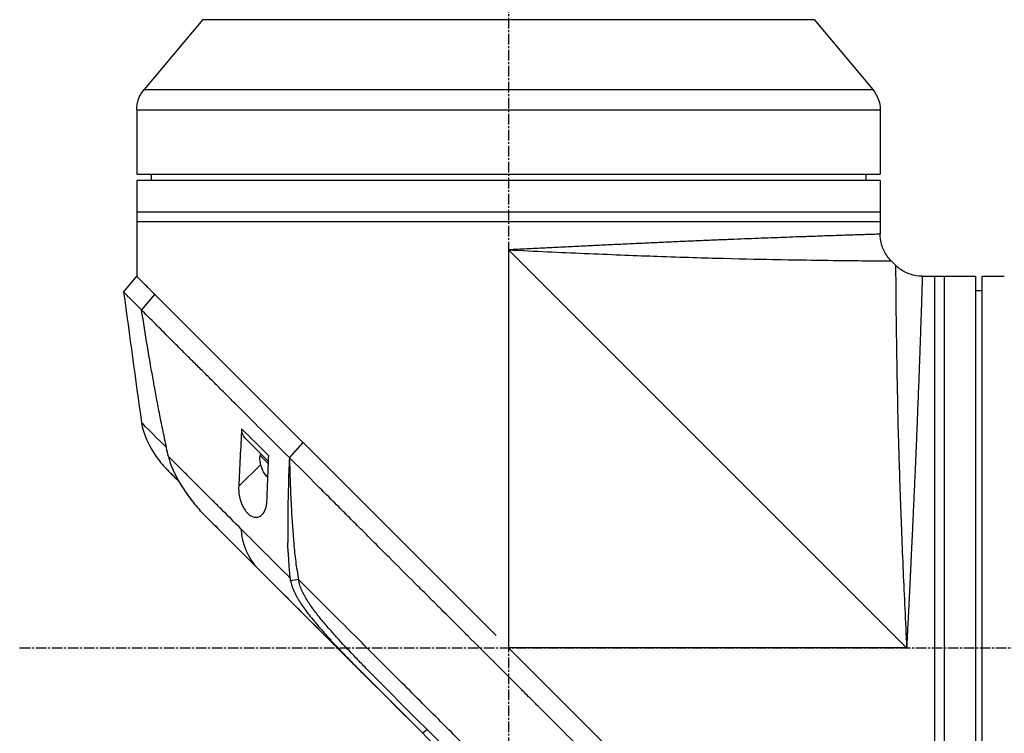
# Model space of a CAD drawing. Header units: millimetres. Extents: x 0 to 4378, y 0 to 2376.
# Tile 28 of 227: x 169 to 325, y 1256 to 1369. Entities that reach past the tile are written whole.
import ezdxf

# ---------------------------------------------------------------- set-up
doc = ezdxf.new("R2010")
doc.units = ezdxf.units.MM
doc.header["$LTSCALE"] = 0.2
doc.linetypes.add('CENTER2', pattern=[1.125, 0.75, -0.125, 0.125, -0.125])
doc.layers.add('02_Center Line', color=1, linetype='CENTER2')

# ---------------------------------------------------------------- blocks, each defined once
blk = doc.blocks.new('A$Ca3a613b0')
for p, q in [((-87.61, 709.46), (-96.93, 698.35)), ((9.41, 709.46), (-87.61, 709.46)), ((9.41, 709.46), (18.73, 698.35)), ((18.73, 698.35), (-96.93, 698.35)), ((19.9, 695.14), (-98.1, 695.14)), ((-98.1, 695.14), (-98.1, 684.9)), ((19.9, 695.14), (19.9, 684.9)), ((19.9, 684.9), (-98.1, 684.9)), ((-95.8, 684.9), (-95.81, 683.9)), ((17.6, 684.9), (17.61, 683.9)), ((-98.1, 683.9), (-98.1, 675.39)), ((-98.1, 683.9), (19.9, 683.9)), ((19.9, 683.9), (19.9, 668.7)), ((-98.1, 678.9), (19.9, 678.9)), ((19.9, 677.4), (-98.1, 677.4)), ((-94.1, 675.26), (-94.1, 675.26)), ((-102.3, 609.7), (-39.1, 672.9)), ((-42.18, 672.75), (-42.18, 672.75)), ((-40.6, 672.83), (-40.6, 672.83)), ((-39.1, 672.9), (-39.1, 609.7)), ((-99.86, 671.14), (-100.54, 670.46)), ((-114.3, 668.7), (-117.3, 668.7)), ((-114.3, 550.7), (-114.3, 668.7)), ((-113.3, 550.7), (-113.3, 668.7)), ((-104.79, 668.7), (-113.3, 668.7)), ((-108.3, 550.7), (-108.3, 668.7)), ((-106.8, 550.7), (-106.8, 668.7)), ((19.91, 668.71), (21.98, 666.22)), ((-114.3, 666.4), (-113.3, 666.41)), ((-6.48, 642.32), (17.03, 665.83)), ((17.04, 665.84), (17.03, 665.83)), ((19.12, 663.33), (17.03, 665.83)), ((17.04, 665.84), (19.11, 663.35)), ((19.11, 663.33), (19.11, 663.33)), ((15.9, 660.09), (15.9, 660.09)), ((12.36, 656.56), (12.36, 656.56)), ((10.26, 654.47), (10.26, 654.47)), ((19.14, 645.46), (19.14, 645.46)), ((-0.34, 643.89), (-0.34, 643.89)), ((-37.14, 611.66), (-6.5, 642.3)), ((-6.48, 642.32), (-6.5, 642.3)), ((-4.35, 639.89), (-6.5, 642.3)), ((-6.48, 642.32), (-4.33, 639.9)), ((-1.02, 639.29), (2.74, 643.06)), ((-0.65, 643.57), (-0.65, 643.57)), ((-4.35, 639.89), (-4.33, 639.9)), ((-1.06, 640.19), (-1.06, 640.19)), ((-1.01, 638.89), (0.32, 640.21)), ((0.11, 640.42), (0.32, 640.21)), ((0.22, 638.83), (3.71, 635.34)), ((15.06, 637.98), (15.06, 637.98)), ((-0.93, 637.04), (-0.78, 636.89)), ((-0.93, 637.03), (-0.78, 636.89)), ((-0.88, 637.1), (-0.73, 636.94)), ((-0.72, 636.95), (-0.72, 636.95)), ((-8.81, 635.43), (-8.81, 635.43)), ((8.64, 630.26), (5.63, 627.25)), ((6.12, 627.74), (6.12, 627.74)), ((-5.8, 620.52), (-4.51, 620.32)), ((-1.56, 620.07), (-25.52, 596.11)), ((-9.29, 614.33), (-9.29, 614.33)), ((-10.82, 612.52), (-10.82, 612.52)), ((-102.3, 609.7), (-39.1, 609.7)), ((-61.77, 587.03), (-39.1, 609.7)), ((-12.33, 609.3), (-11.86, 609.77)), ((-15.93, 607.03), (-15.93, 607.03)), ((-26.18, 596.74), (-25.52, 596.11)), ((-25.52, 596.11), (-25.52, 596.11))]:
    blk.add_line(p, q)
for centre, radius, start, end in [((-93.1, 695.14), 5, 140, 180), ((14.9, 695.14), 5, 0, 40), ((-4.18, 639.84), 4.52, 333.8232, 4.7607)]:
    blk.add_arc(centre, radius, start, end)
for centre, major_axis, ratio, start_param, end_param in [((0.61, 645.18), (2.13, -2.12), 0.723632, 6.280692, 6.957578), ((-4.16, 639.86), (3.19, -3.19), 0.994363, 0.080554, 0.3277), ((-4.15, 639.87), (3.19, -3.19), 0.993432, 0.080554, 0.3277), ((-3.16, 640.86), (3.03, -3.03), 0.106033, 6.281755, 6.367971), ((-3.16, 640.86), (3.03, -3.03), 0.114426, 6.275306, 6.284616), ((-3.16, 640.86), (3.03, -3.03), 0.114426, 0.039026, 0.084786), ((-4.07, 639.95), (3.03, -3.03), 0.993432, 0.036966, 0.084786), ((-4.07, 639.95), (3.03, -3.03), 0.994363, 0.039897, 0.084786), ((-3.93, 640.09), (3.19, -3.19), 0.114426, 6.039796, 6.202632), ((-3.93, 640.09), (3.19, -3.19), 0.106033, 0.080554, 0.3277), ((-3.93, 640.09), (3.19, -3.19), 0.114426, 0.080554, 0.3277), ((-4.21, 639.81), (3.19, -3.19), 0.994363, 0.080554, 0.097783), ((-3.93, 640.09), (3.19, -3.19), 0.106033, 6.201947, 6.202632), ((-4.21, 639.81), (3.19, -3.19), 0.993432, 0.080554, 0.081238), ((-80.82, 540.8), (97.82, 97.82), 0.000026, 0.415264, 0.47744), ((-36.42, 588.81), (62.35, 62.35), 0.000017, 5.251204, 5.402959), ((-35.09, 611.38), (-2.1, 2.14), 0.047046, 2.123062, 2.123097), ((-35.33, 586.29), (62.93, 62.93), 0.000051, 1.192389, 1.260494)]:
    blk.add_ellipse(centre, major_axis=major_axis, ratio=ratio, start_param=start_param, end_param=end_param)
for points, knots in [([(-99.86, 671.14), (-99.4, 671.6), (-99.01, 672.14), (-98.44, 673.29), (-98.25, 673.92), (-98.12, 674.83), (-98.1, 675.11), (-98.1, 675.39)], [0, 0, 0, 0, 0.1945418, 0.1945418, 0.385603, 0.385603, 0.4694914, 0.4694914, 0.4694914, 0.4694914]), ([(-98.1, 675.39), (-98.1, 675.39), (-98.09, 675.39), (-98.08, 675.38), (-98.07, 675.38), (-98.05, 675.38), (-98.03, 675.38), (-97.98, 675.38), (-97.91, 675.38), (-97.81, 675.38), (-97.72, 675.37), (-97.6, 675.37), (-97.46, 675.37), (-97.32, 675.36), (-97.16, 675.36), (-96.97, 675.35), (-96.78, 675.34), (-96.57, 675.34), (-96.34, 675.33), (-96.1, 675.32), (-95.85, 675.32), (-95.57, 675.31), (-95.43, 675.3), (-95.28, 675.3), (-95.13, 675.29), (-94.97, 675.29), (-94.82, 675.28), (-94.65, 675.28), (-94.32, 675.27), (-93.98, 675.26), (-93.61, 675.24), (-93.23, 675.23), (-92.84, 675.22), (-92.43, 675.21), (-92.02, 675.19), (-91.59, 675.18), (-91.14, 675.16), (-90.68, 675.15), (-90.21, 675.13), (-89.72, 675.11), (-89.22, 675.1), (-88.71, 675.08), (-88.17, 675.06), (-87.64, 675.04), (-87.08, 675.02), (-86.51, 675), (-86.22, 674.99), (-85.92, 674.98), (-85.62, 674.97), (-85.33, 674.96), (-85.02, 674.95), (-84.71, 674.94), (-84.1, 674.92), (-83.46, 674.89), (-82.82, 674.87), (-82.17, 674.84), (-81.5, 674.82), (-80.82, 674.79), (-79.46, 674.74), (-78.04, 674.69), (-76.55, 674.63), (-75.81, 674.6), (-75.06, 674.57), (-74.29, 674.54), (-73.51, 674.51), (-72.72, 674.47), (-71.91, 674.44), (-71.51, 674.42), (-71.11, 674.4), (-70.7, 674.39), (-70.28, 674.37), (-69.87, 674.35), (-69.45, 674.33), (-68.62, 674.3), (-67.78, 674.26), (-66.93, 674.23), (-66.07, 674.19), (-65.21, 674.15), (-64.35, 674.11), (-63.48, 674.07), (-62.6, 674.03), (-61.71, 673.99), (-60.83, 673.95), (-59.93, 673.91), (-59.03, 673.87), (-58.12, 673.83), (-57.21, 673.78), (-56.29, 673.74), (-55.37, 673.7), (-54.44, 673.65), (-53.49, 673.61), (-52.55, 673.56), (-51.6, 673.52), (-50.65, 673.47), (-49.7, 673.42), (-48.74, 673.38), (-47.79, 673.33), (-46.83, 673.28), (-45.87, 673.23), (-44.91, 673.19), (-44.43, 673.16), (-43.94, 673.14), (-43.46, 673.11), (-42.98, 673.09), (-42.49, 673.07), (-42.01, 673.04), (-41.53, 673.02), (-41.04, 672.99), (-40.56, 672.97), (-40.31, 672.96), (-40.07, 672.95), (-39.83, 672.94), (-39.71, 672.93), (-39.59, 672.92), (-39.46, 672.92), (-39.35, 672.91), (-39.24, 672.91), (-39.12, 672.9), (-39.12, 672.9), (-39.12, 672.9), (-39.11, 672.9), (-39.11, 672.9), (-39.1, 672.9), (-39.1, 672.9)], [0.09214862, 0.09214862, 0.09214862, 0.09214862, 0.09358733, 0.09358733, 0.09358733, 0.09502958, 0.09502958, 0.09502958, 0.0979112, 0.0979112, 0.0979112, 0.10079281, 0.10079281, 0.10079281, 0.10367443, 0.10367443, 0.10367443, 0.10655604, 0.10655604, 0.10655604, 0.10943766, 0.10943766, 0.10943766, 0.11087846, 0.11087846, 0.11087846, 0.11231927, 0.11231927, 0.11231927, 0.11520088, 0.11520088, 0.11520088, 0.1180825, 0.1180825, 0.1180825, 0.12096411, 0.12096411, 0.12096411, 0.12384573, 0.12384573, 0.12384573, 0.12672734, 0.12672734, 0.12672734, 0.12960896, 0.12960896, 0.12960896, 0.13104976, 0.13104976, 0.13104976, 0.13249057, 0.13249057, 0.13249057, 0.13537219, 0.13537219, 0.13537219, 0.1382538, 0.1382538, 0.1382538, 0.14401703, 0.14401703, 0.14401703, 0.14689341, 0.14689341, 0.14689341, 0.14978026, 0.14978026, 0.14978026, 0.15121449, 0.15121449, 0.15121449, 0.15266187, 0.15266187, 0.15266187, 0.15554349, 0.15554349, 0.15554349, 0.1584251, 0.1584251, 0.1584251, 0.16130671, 0.16130671, 0.16130671, 0.16418833, 0.16418833, 0.16418833, 0.16706994, 0.16706994, 0.16706994, 0.16995156, 0.16995156, 0.16995156, 0.17283317, 0.17283317, 0.17283317, 0.17571479, 0.17571479, 0.17571479, 0.1785964, 0.1785964, 0.1785964, 0.18003721, 0.18003721, 0.18003721, 0.18147802, 0.18147802, 0.18147802, 0.18291882, 0.18291882, 0.18291882, 0.18363923, 0.18363923, 0.18363923, 0.18399943, 0.18399943, 0.18399943, 0.18433614, 0.18433614, 0.18433614, 0.18434788, 0.18434788, 0.18434788, 0.18435963, 0.18435963, 0.18435963, 0.18435963]), ([(-39.1, 672.9), (-43.34, 672.69), (-47.39, 672.5), (-51.17, 672.34), (-55.13, 672.17), (-58.8, 672.02), (-62.15, 671.9), (-62.34, 671.9), (-62.52, 671.89), (-62.7, 671.88), (-66.72, 671.74), (-70.22, 671.63), (-73.22, 671.56), (-76.73, 671.46), (-79.57, 671.41), (-81.88, 671.37), (-82.04, 671.36), (-82.2, 671.36), (-82.36, 671.36), (-85.33, 671.3), (-87.66, 671.27), (-89.52, 671.24), (-89.62, 671.24), (-89.72, 671.24), (-89.82, 671.24), (-92.09, 671.21), (-93.83, 671.19), (-95.17, 671.18), (-95.23, 671.18), (-95.28, 671.18), (-95.33, 671.18), (-96.02, 671.17), (-96.65, 671.17), (-97.22, 671.16), (-97.52, 671.16), (-98.1, 671.16), (-98.68, 671.15), (-98.69, 671.15), (-98.7, 671.15), (-98.72, 671.15), (-99.19, 671.15), (-99.42, 671.15), (-99.56, 671.14), (-99.77, 671.14), (-99.86, 671.14), (-99.86, 671.14), (-99.86, 671.14), (-99.86, 671.14), (-99.86, 671.14)], [0, 0, 0, 0, 0.0610325, 0.0610325, 0.0610325, 0.125, 0.125, 0.125, 0.1275195, 0.1275195, 0.1275195, 0.1840301, 0.1840301, 0.1840301, 0.25, 0.25, 0.25, 0.2532003, 0.2532003, 0.2532003, 0.3125, 0.3125, 0.3125, 0.315088, 0.315088, 0.315088, 0.375, 0.375, 0.375, 0.3771886, 0.3771886, 0.3771886, 0.40625, 0.40625, 0.40625, 0.4375, 0.4375, 0.4375, 0.4383069, 0.4383069, 0.4383069, 0.46875, 0.46875, 0.46875, 0.5, 0.5, 0.5, 0.500043, 0.500043, 0.500043, 0.500043]), ([(-104.79, 668.7), (-104.14, 668.7), (-103.48, 668.81), (-102.26, 669.22), (-101.68, 669.52), (-100.95, 670.08), (-100.74, 670.26), (-100.54, 670.46)], [0, 0, 0, 0, 0.1945418, 0.1945418, 0.385603, 0.385603, 0.4694914, 0.4694914, 0.4694914, 0.4694914]), ([(-100.54, 670.46), (-100.54, 670.46), (-100.54, 670.37), (-100.54, 670.15), (-100.55, 670.02), (-100.55, 669.79), (-100.55, 669.32), (-100.55, 669.3), (-100.55, 669.28), (-100.55, 669.26), (-100.56, 668.68), (-100.56, 668.09), (-100.56, 667.77), (-100.57, 667.22), (-100.57, 666.6), (-100.58, 665.93), (-100.58, 665.85), (-100.58, 665.77), (-100.58, 665.69), (-100.59, 664.36), (-100.61, 662.65), (-100.64, 660.42), (-100.64, 660.26), (-100.64, 660.11), (-100.65, 659.95), (-100.67, 658.12), (-100.7, 655.84), (-100.76, 652.96), (-100.76, 652.73), (-100.76, 652.49), (-100.77, 652.24), (-100.81, 649.96), (-100.87, 647.19), (-100.96, 643.82), (-101.04, 640.8), (-101.14, 637.31), (-101.29, 633.29), (-101.41, 629.83), (-101.56, 625.98), (-101.74, 621.77), (-101.91, 618.01), (-102.09, 613.97), (-102.3, 609.7)], [0.5000149, 0.5000149, 0.5000149, 0.5000149, 0.53125, 0.53125, 0.53125, 0.5612496, 0.5612496, 0.5612496, 0.5625, 0.5625, 0.5625, 0.59375, 0.59375, 0.59375, 0.621688, 0.621688, 0.621688, 0.625, 0.625, 0.625, 0.6835073, 0.6835073, 0.6835073, 0.6875, 0.6875, 0.6875, 0.7452724, 0.7452724, 0.7452724, 0.75, 0.75, 0.75, 0.8245188, 0.8245188, 0.8245188, 0.891197, 0.891197, 0.891197, 0.9486937, 0.9486937, 0.9486937, 1, 1, 1, 1]), ([(-117.3, 668.7), (-117.36, 668.7), (-117.41, 668.7), (-117.47, 668.7), (-117.52, 668.7), (-117.57, 668.7), (-117.61, 668.7), (-117.66, 668.7), (-117.69, 668.7), (-117.72, 668.7), (-117.75, 668.7), (-117.78, 668.7), (-117.79, 668.7), (-117.8, 668.7), (-117.8, 668.7), (-117.8, 668.7), (-117.8, 668.7), (-117.8, 668.7), (-117.8, 668.7)], [0, 0, 0, 0, 0.1074676, 0.1074676, 0.1074676, 0.2149351, 0.2149351, 0.2149351, 0.3224051, 0.3224051, 0.3224051, 0.4298767, 0.4298767, 0.4298767, 0.5, 0.5, 0.5, 0.5001155, 0.5001155, 0.5001155, 0.5001155]), ([(-104.79, 668.7), (-104.79, 668.7), (-104.79, 668.7), (-104.78, 668.68), (-104.78, 668.63), (-104.78, 668.54), (-104.78, 668.38), (-104.77, 668.08), (-104.75, 667.67), (-104.74, 667.28), (-104.73, 666.94), (-104.72, 666.58), (-104.71, 666.24), (-104.7, 665.95), (-104.69, 665.73), (-104.69, 665.5), (-104.67, 665.17), (-104.66, 664.75), (-104.64, 664.21), (-104.63, 663.64), (-104.6, 662.84), (-104.56, 661.76), (-104.52, 660.58), (-104.49, 659.57), (-104.46, 658.78), (-104.43, 657.96), (-104.4, 657.11), (-104.37, 656.23), (-104.34, 655.32), (-104.3, 654.38), (-104.26, 653.1), (-104.2, 651.44), (-104.11, 649.36), (-104.03, 647.17), (-103.95, 645.28), (-103.89, 643.72), (-103.84, 642.52), (-103.8, 641.5), (-103.76, 640.68), (-103.73, 639.85), (-103.68, 638.8), (-103.61, 637.11), (-103.51, 634.96), (-103.39, 632.33), (-103.27, 629.64), (-103.16, 627.36), (-103.07, 625.51), (-103.02, 624.34), (-102.97, 623.39), (-102.94, 622.68), (-102.91, 621.97), (-102.86, 621.02), (-102.8, 619.83), (-102.73, 618.39), (-102.66, 616.95), (-102.59, 615.51), (-102.53, 614.31), (-102.48, 613.34), (-102.44, 612.61), (-102.41, 611.89), (-102.38, 611.28), (-102.35, 610.79), (-102.34, 610.49), (-102.33, 610.25), (-102.32, 610.06), (-102.31, 609.91), (-102.31, 609.81), (-102.3, 609.74), (-102.3, 609.71), (-102.3, 609.7)], [0.1015159, 0.1015159, 0.1015159, 0.1015159, 0.1023066, 0.1031002, 0.1046874, 0.1062745, 0.1078617, 0.111036, 0.1142102, 0.1157974, 0.1173845, 0.1189717, 0.1205588, 0.1213524, 0.122146, 0.1229396, 0.1237331, 0.1253203, 0.1269074, 0.1284946, 0.1300817, 0.133256, 0.1364303, 0.1380175, 0.1396046, 0.1411918, 0.1427789, 0.144366, 0.1459532, 0.1475403, 0.1491275, 0.1523018, 0.1554761, 0.1586504, 0.1618247, 0.1634118, 0.164999, 0.1665861, 0.1673797, 0.1681733, 0.1697604, 0.1713476, 0.1745219, 0.1776961, 0.1808704, 0.1840447, 0.1856319, 0.187219, 0.1880126, 0.1888062, 0.1895998, 0.1903933, 0.1919805, 0.1935676, 0.1951548, 0.1967419, 0.1983291, 0.1991226, 0.1999162, 0.2007098, 0.2015034, 0.2019001, 0.2022969, 0.2024953, 0.2026937, 0.2028921, 0.2029913, 0.2030409, 0.2030905, 0.2030905, 0.2030905, 0.2030905]), ([(17.04, 665.84), (17.15, 665.95), (17.27, 666.07), (17.37, 666.17), (17.48, 666.28), (17.58, 666.38), (17.68, 666.48), (17.78, 666.58), (17.88, 666.68), (17.98, 666.78), (18.08, 666.88), (18.17, 666.97), (18.26, 667.06), (18.61, 667.41), (18.91, 667.71), (19.15, 667.95), (19.4, 668.2), (19.59, 668.39), (19.71, 668.51), (19.84, 668.64), (19.91, 668.71), (19.91, 668.71)], [-1, -1, -1, -1, -0.9375, -0.9375, -0.9375, -0.875, -0.875, -0.875, -0.8125, -0.8125, -0.8125, -0.75, -0.75, -0.75, -0.5, -0.5, -0.5, -0.25, -0.25, -0.25, 0, 0, 0, 0]), ([(19.11, 663.35), (19.19, 663.43), (19.27, 663.51), (19.43, 663.67), (19.53, 663.76), (19.72, 663.95), (19.86, 664.09), (20.02, 664.26), (20.04, 664.28), (20.23, 664.47), (20.53, 664.76), (20.97, 665.2), (21.1, 665.34), (21.47, 665.7), (21.66, 665.89), (21.85, 666.08), (21.9, 666.12), (21.97, 666.19), (21.99, 666.21), (21.98, 666.22)], [-1.925983, -1.925983, -1.925983, -1.925983, -1.875869, -1.875869, -1.820686, -1.820686, -1.653095, -1.653095, -1.624088, -1.624088, -1.164895, -1.164895, -0.929585, -0.929585, -0.463526, -0.463526, -0.231599, -0.231599, 0, 0, 0, 0]), ([(-4.33, 639.9), (-1.86, 642.36), (0.53, 644.75), (2.82, 647.04), (3.39, 647.61), (3.95, 648.18), (4.51, 648.73), (5.07, 649.29), (5.62, 649.84), (6.17, 650.38), (6.44, 650.65), (6.71, 650.92), (6.97, 651.19), (7.24, 651.45), (7.51, 651.71), (7.77, 651.98), (8.04, 652.24), (8.3, 652.5), (8.55, 652.76), (8.81, 653.02), (9.06, 653.28), (9.32, 653.53), (9.82, 654.04), (10.33, 654.53), (10.82, 655.02), (11.3, 655.5), (11.78, 655.98), (12.25, 656.44), (12.71, 656.91), (13.17, 657.36), (13.61, 657.8), (14.05, 658.24), (14.48, 658.67), (14.89, 659.08), (15.72, 659.91), (16.49, 660.69), (17.2, 661.39), (17.91, 662.1), (18.55, 662.76), (19.12, 663.33)], [0, 0, 0, 0, 0.25, 0.25, 0.25, 0.3125, 0.3125, 0.3125, 0.375, 0.375, 0.375, 0.40625, 0.40625, 0.40625, 0.4375, 0.4375, 0.4375, 0.46875, 0.46875, 0.46875, 0.5, 0.5, 0.5, 0.5625, 0.5625, 0.5625, 0.625, 0.625, 0.625, 0.6875, 0.6875, 0.6875, 0.75, 0.75, 0.75, 0.875, 0.875, 0.875, 1, 1, 1, 1]), ([(14.86, 640.09), (15.07, 641.01), (15.27, 641.94), (15.46, 642.88), (15.47, 642.93), (15.48, 642.98), (15.49, 643.03), (15.68, 643.93), (15.87, 644.83), (16.05, 645.73), (16.07, 645.82), (16.08, 645.92), (16.1, 646.01), (16.28, 646.89), (16.45, 647.76), (16.61, 648.64), (16.64, 648.76), (16.66, 648.89), (16.68, 649.02), (16.85, 649.88), (17, 650.74), (17.16, 651.6), (17.19, 651.74), (17.21, 651.89), (17.24, 652.04), (17.39, 652.89), (17.54, 653.74), (17.69, 654.6), (17.69, 654.63), (17.7, 654.67), (17.71, 654.7), (17.87, 655.68), (18.04, 656.65), (18.2, 657.62), (18.52, 659.53), (18.82, 661.44), (19.12, 663.33)], [0, 0, 0, 0, 0.1206948, 0.1206948, 0.1206948, 0.1274688, 0.1274688, 0.1274688, 0.2438816, 0.2438816, 0.2438816, 0.256112, 0.256112, 0.256112, 0.3692231, 0.3692231, 0.3692231, 0.3854414, 0.3854414, 0.3854414, 0.4964218, 0.4964218, 0.4964218, 0.5152549, 0.5152549, 0.5152549, 0.6251524, 0.6251524, 0.6251524, 0.6298026, 0.6298026, 0.6298026, 0.7550606, 0.7550606, 0.7550606, 1, 1, 1, 1]), ([(3.24, 644.49), (3.32, 642.97), (3.4, 641.44), (3.56, 638.37), (3.64, 636.85), (3.71, 635.34)], [0.000001, 0.000001, 0.000001, 0.000001, 0.550472, 0.550472, 1.110624, 1.110624, 1.110624, 1.110624]), ([(-69.28, 574.94), (-68.12, 576.11), (-66.84, 577.39), (-65.45, 578.78), (-64.33, 579.91), (-63.02, 581.21), (-61.51, 582.72), (-61.33, 582.9), (-60.95, 583.28), (-60.36, 583.87), (-60.11, 584.11), (-59.83, 584.4), (-59.51, 584.71), (-58.69, 585.54), (-58.01, 586.21), (-57.5, 586.72), (-56.43, 587.78), (-55.08, 589.14), (-53.43, 590.79), (-52.63, 591.59), (-51.83, 592.39), (-51.04, 593.18), (-50.46, 593.76), (-49.89, 594.34), (-49.31, 594.91), (-47.94, 596.29), (-46.55, 597.68), (-45.17, 599.06), (-44.67, 599.57), (-44.07, 600.16), (-43.38, 600.85), (-42.57, 601.67), (-41.95, 602.28), (-41.54, 602.7), (-41.28, 602.96), (-41.1, 603.14), (-41, 603.24), (-40.3, 603.93), (-39.61, 604.63), (-38.91, 605.33), (-37.98, 606.27), (-37.28, 606.96), (-36.82, 607.42), (-36.8, 607.44), (-36.78, 607.47), (-36.76, 607.49), (-35.39, 608.86), (-34.02, 610.22), (-32.64, 611.6), (-32.41, 611.83), (-32.19, 612.05), (-31.97, 612.28), (-30.68, 613.56), (-29.51, 614.74), (-28.47, 615.77), (-28.19, 616.05), (-27.73, 616.51), (-27.07, 617.17), (-26.86, 617.38), (-26.63, 617.6), (-26.39, 617.85), (-25.52, 618.71), (-24.83, 619.4), (-24.32, 619.92), (-22.79, 621.44), (-21.42, 622.81), (-20.2, 624.03), (-19.46, 624.76), (-18.67, 625.55), (-17.83, 626.39), (-17.28, 626.94), (-16.71, 627.51), (-16.13, 628.1), (-15.45, 628.77), (-14.78, 629.45), (-14.11, 630.11), (-13.44, 630.78), (-12.78, 631.45), (-12.12, 632.11), (-11.72, 632.51), (-11.33, 632.9), (-10.97, 633.27), (-9.89, 634.34), (-8.97, 635.27), (-8.18, 636.05), (-6.95, 637.29), (-5.66, 638.57), (-4.35, 639.89)], [-1, -1, -1, -1, -0.9375, -0.9375, -0.9375, -0.875, -0.875, -0.875, -0.8528979, -0.8528979, -0.8528979, -0.84375, -0.84375, -0.84375, -0.8125, -0.8125, -0.8125, -0.75, -0.75, -0.75, -0.7138981, -0.7138981, -0.7138981, -0.6875, -0.6875, -0.6875, -0.625, -0.625, -0.625, -0.5982143, -0.5982143, -0.5982143, -0.5763525, -0.5763525, -0.5763525, -0.5625, -0.5625, -0.5625, -0.53125, -0.53125, -0.53125, -0.5, -0.5, -0.5, -0.4990096, -0.4990096, -0.4990096, -0.4375, -0.4375, -0.4375, -0.4283694, -0.4283694, -0.4283694, -0.375, -0.375, -0.375, -0.3512462, -0.3512462, -0.3512462, -0.34375, -0.34375, -0.34375, -0.3125, -0.3125, -0.3125, -0.25, -0.25, -0.25, -0.2121786, -0.2121786, -0.2121786, -0.1875, -0.1875, -0.1875, -0.15625, -0.15625, -0.15625, -0.125, -0.125, -0.125, -0.1091039, -0.1091039, -0.1091039, -0.0625, -0.0625, -0.0625, 0, 0, 0, 0]), ([(-4.35, 639.89), (-4.35, 639.69), (-4.36, 639.49), (-4.39, 638.03), (-4.43, 636.77), (-4.53, 634.27), (-4.58, 633), (-4.74, 629.96), (-4.87, 627.94), (-5.11, 625.27), (-5.21, 624.33), (-5.4, 622.91), (-5.47, 622.44), (-5.63, 621.46), (-5.72, 621), (-5.8, 620.52)], [-2.140307, -2.140307, -2.140307, -2.140307, -2.071245, -2.071245, -1.648117, -1.648117, -1.228346, -1.228346, -0.636843, -0.636843, -0.321811, -0.321811, -0.164589, -0.164589, 0, 0, 0, 0]), ([(-4.33, 639.9), (-4.27, 638.38), (-4.21, 636.86), (-4.17, 635.34), (-4.12, 633.7), (-4.09, 632.06), (-4.07, 630.41), (-4.07, 629.59), (-4.06, 628.76), (-4.07, 627.93), (-4.07, 627.43), (-4.08, 626.92), (-4.09, 626.42)], [-1, -1, -1, -1, -0.7573218, -0.7573218, -0.7573218, -0.4967513, -0.4967513, -0.4967513, -0.3664661, -0.3664661, -0.3664661, -0.2872955, -0.2872955, -0.2872955, -0.2872955]), ([(-0.77, 633.03), (-0.82, 634.23), (-0.86, 635.41), (-0.96, 637.8), (-1.01, 639), (-1.06, 640.19)], [0.000001, 0.000001, 0.000001, 0.000001, 0.4368792, 0.4368792, 0.8702118, 0.8702118, 0.8702118, 0.8702118]), ([(3.3, 628.52), (4.39, 629.62), (5.47, 630.7), (6.51, 631.74), (6.77, 632), (7.03, 632.26), (7.29, 632.52), (7.55, 632.78), (7.8, 633.03), (8.06, 633.29), (8.56, 633.79), (9.06, 634.29), (9.55, 634.78), (9.79, 635.02), (10.03, 635.26), (10.27, 635.5), (10.39, 635.62), (10.51, 635.74), (10.63, 635.86), (10.75, 635.98), (10.87, 636.1), (10.98, 636.21), (11.22, 636.45), (11.45, 636.68), (11.67, 636.9), (11.9, 637.13), (12.13, 637.36), (12.35, 637.58), (12.57, 637.8), (12.79, 638.02), (13.01, 638.24), (13.22, 638.45), (13.44, 638.67), (13.65, 638.88), (14.06, 639.29), (14.47, 639.7), (14.86, 640.09)], [-1, -1, -1, -1, -0.75, -0.75, -0.75, -0.6875, -0.6875, -0.6875, -0.625, -0.625, -0.625, -0.5, -0.5, -0.5, -0.4375, -0.4375, -0.4375, -0.40625, -0.40625, -0.40625, -0.375, -0.375, -0.375, -0.3125, -0.3125, -0.3125, -0.25, -0.25, -0.25, -0.1875, -0.1875, -0.1875, -0.125, -0.125, -0.125, 0, 0, 0, 0]), ([(14.86, 640.09), (14.73, 639.52), (14.35, 637.96), (12.44, 634.85), (11.96, 634.16), (10.97, 632.84), (10.44, 632.19), (9.89, 631.57)], [0.0000064, 0.0000064, 0.0000064, 0.0000064, 0.1740467, 0.1740467, 0.2246228, 0.2246228, 0.2745832, 0.2745832, 0.2745832, 0.2745832]), ([(16.65, 639.88), (16.42, 639.54), (16.17, 639.22), (15.77, 638.75), (15.64, 638.59), (15.43, 638.36), (15.36, 638.29), (15.25, 638.17), (15.22, 638.14), (15.16, 638.08), (15.15, 638.06), (15.12, 638.04), (15.12, 638.03), (15.11, 638.02), (15.1, 638.02), (15.09, 638.01), (15.09, 638.01), (15.08, 638), (15.08, 638), (15.08, 637.99), (15.07, 637.99), (15.07, 637.99)], [0, 0, 0, 0, 0.122831, 0.122831, 0.1845131, 0.1845131, 0.2153748, 0.2153748, 0.2308711, 0.2308711, 0.2389075, 0.2389075, 0.241325, 0.241325, 0.2434836, 0.2434836, 0.2455022, 0.2455022, 0.2490388, 0.2490388, 0.2528112, 0.2528112, 0.2528112, 0.2528112]), ([(15.04, 637.96), (14.99, 637.9), (14.75, 637.66), (14.07, 636.98), (13.67, 636.59), (13.21, 636.12)], [0, 0, 0, 0, 0.5052438, 0.5052438, 0.9155276, 0.9155276, 0.9155276, 0.9155276]), ([(14.18, 637.1), (14.28, 637.2), (14.38, 637.29), (14.46, 637.38), (14.63, 637.55), (14.77, 637.69), (14.86, 637.78)], [-1, -1, -1, -1, -0.662973, -0.662973, -0.662973, 0, 0, 0, 0]), ([(13.21, 636.12), (12.98, 635.72), (12.73, 635.33), (12.48, 634.94), (12.09, 634.35), (11.68, 633.77), (11.25, 633.21), (11.11, 633.04), (10.98, 632.86), (10.84, 632.69)], [-0.5669024, -0.5669024, -0.5669024, -0.5669024, -0.4270987, -0.4270987, -0.4270987, -0.2135493, -0.2135493, -0.2135493, -0.1470183, -0.1470183, -0.1470183, -0.1470183]), ([(3.71, 635.34), (3.72, 635.06), (3.72, 634.76), (3.66, 634.12), (3.6, 633.77), (3.4, 632.99), (3.25, 632.55), (2.94, 631.93), (2.82, 631.73), (2.59, 631.41), (2.49, 631.28), (2.26, 631.03), (2.14, 630.92), (1.85, 630.69), (1.67, 630.59), (1.2, 630.41), (0.93, 630.4), (0.42, 630.52), (0.18, 630.66), (-0.24, 631.09), (-0.42, 631.39), (-0.68, 632.13), (-0.76, 632.56), (-0.77, 633.03)], [-1.233507, -1.233507, -1.233507, -1.233507, -1.130725, -1.130725, -1.019151, -1.019151, -0.880702, -0.880702, -0.809203, -0.809203, -0.755026, -0.755026, -0.69834, -0.69834, -0.615166, -0.615166, -0.479801, -0.479801, -0.336168, -0.336168, -0.170407, -0.170407, -0.000001, -0.000001, -0.000001, -0.000001]), ([(8.86, 630.48), (9.01, 630.63), (9.16, 630.78), (9.5, 631.15), (9.7, 631.36), (9.89, 631.57)], [0.02321, 0.02321, 0.02321, 0.02321, 0.0865317, 0.0865317, 0.1730601, 0.1730601, 0.1730601, 0.1730601]), ([(-4.14, 624.82), (-4.13, 625.03), (-4.12, 625.23), (-4.12, 625.43), (-4.11, 625.45), (-4.11, 625.47), (-4.11, 625.49), (-4.11, 625.57), (-4.11, 625.65), (-4.11, 625.72), (-4.1, 625.96), (-4.09, 626.19), (-4.09, 626.42)], [0.00589664, 0.00589664, 0.00589664, 0.00589664, 0.006613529, 0.006613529, 0.006613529, 0.006685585, 0.006685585, 0.006685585, 0.006959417, 0.006959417, 0.006959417, 0.00777951, 0.00777951, 0.00777951, 0.00777951]), ([(-4.14, 624.82), (-4.16, 624.18), (-4.19, 623.54), (-4.24, 622.9), (-4.27, 622.47), (-4.3, 622.04), (-4.34, 621.61), (-4.36, 621.4), (-4.38, 621.18), (-4.41, 620.97), (-4.41, 620.91), (-4.42, 620.86), (-4.43, 620.8)], [-0.2047521, -0.2047521, -0.2047521, -0.2047521, -0.1058955, -0.1058955, -0.1058955, -0.0407529, -0.0407529, -0.0407529, -0.0081816, -0.0081816, -0.0081816, 0, 0, 0, 0]), ([(-49.93, 576.39), (-47.84, 578.48), (-45.72, 580.6), (-43.57, 582.75), (-41.42, 584.9), (-39.25, 587.07), (-37.06, 589.26), (-34.87, 591.45), (-32.67, 593.65), (-30.46, 595.86), (-29.36, 596.96), (-28.26, 598.06), (-27.15, 599.17), (-26.04, 600.28), (-24.92, 601.4), (-23.84, 602.48), (-22.76, 603.56), (-21.72, 604.6), (-20.67, 605.64), (-18.68, 607.64), (-16.67, 609.65), (-14.7, 611.62), (-13.19, 613.13), (-11.69, 614.63), (-10.2, 616.12), (-8.72, 617.6), (-7.25, 619.07), (-5.8, 620.52)], [0, 0, 0, 0, 0.1448174, 0.1448174, 0.1448174, 0.2896349, 0.2896349, 0.2896349, 0.4344523, 0.4344523, 0.4344523, 0.506861, 0.506861, 0.506861, 0.5792697, 0.5792697, 0.5792697, 0.6516784, 0.6516784, 0.6516784, 0.7896349, 0.7896349, 0.7896349, 0.8948175, 0.8948175, 0.8948175, 1, 1, 1, 1]), ([(-19.1, 603.82), (-18.63, 604.29), (-18.16, 604.76), (-17.69, 605.24), (-17.45, 605.47), (-17.22, 605.71), (-16.99, 605.95), (-16.75, 606.19), (-16.52, 606.42), (-16.29, 606.66), (-15.82, 607.14), (-15.36, 607.62), (-14.9, 608.1), (-13.97, 609.06), (-13.06, 610.03), (-12.16, 611.02), (-11.72, 611.51), (-11.27, 612), (-10.84, 612.5), (-10.4, 613.01), (-9.97, 613.51), (-9.55, 614.02), (-9.13, 614.53), (-8.71, 615.04), (-8.32, 615.57), (-8.12, 615.83), (-7.93, 616.09), (-7.74, 616.36), (-7.56, 616.62), (-7.38, 616.89), (-7.21, 617.16), (-6.87, 617.7), (-6.57, 618.25), (-6.32, 618.81), (-6.2, 619.09), (-6.09, 619.37), (-6, 619.66), (-5.95, 619.8), (-5.91, 619.94), (-5.88, 620.09), (-5.84, 620.23), (-5.81, 620.38), (-5.8, 620.52)], [-0.9836552, -0.9836552, -0.9836552, -0.9836552, -0.8942433, -0.8942433, -0.8942433, -0.8495311, -0.8495311, -0.8495311, -0.8048189, -0.8048189, -0.8048189, -0.7153946, -0.7153946, -0.7153946, -0.5365459, -0.5365459, -0.5365459, -0.4471216, -0.4471216, -0.4471216, -0.3576972, -0.3576972, -0.3576972, -0.2682729, -0.2682729, -0.2682729, -0.2235607, -0.2235607, -0.2235607, -0.1788486, -0.1788486, -0.1788486, -0.0894242, -0.0894242, -0.0894242, -0.0447121, -0.0447121, -0.0447121, -0.022356, -0.022356, -0.022356, 0, 0, 0, 0]), ([(-4.43, 620.8), (-4.43, 620.75), (-4.44, 620.69), (-4.45, 620.64), (-4.47, 620.53), (-4.48, 620.42), (-4.51, 620.32)], [-1, -1, -1, -1, -0.667725, -0.667725, -0.667725, 0, 0, 0, 0]), ([(-4.51, 620.32), (-4.6, 619.83), (-4.78, 619.27), (-5.15, 618.47), (-5.22, 618.33), (-5.37, 618.03), (-5.46, 617.87), (-5.64, 617.55), (-5.74, 617.38), (-5.95, 617.04), (-6.06, 616.87), (-6.57, 616.1), (-7, 615.52), (-7.72, 614.59), (-8, 614.26), (-8.63, 613.49), (-9.02, 613.03), (-9.78, 612.17), (-10.15, 611.74), (-10.94, 610.87), (-11.34, 610.44), (-12.17, 609.56), (-12.59, 609.11), (-13.25, 608.43), (-13.48, 608.19), (-13.94, 607.71), (-14.18, 607.46), (-14.95, 606.68), (-15.47, 606.15), (-15.99, 605.63), (-16.06, 605.56), (-16.12, 605.51)], [0, 0, 0, 0, 0.166642, 0.166642, 0.202724, 0.202724, 0.243109, 0.243109, 0.287119, 0.287119, 0.331501, 0.331501, 0.492861, 0.492861, 0.584529, 0.584529, 0.704765, 0.704765, 0.820318, 0.820318, 0.936351, 0.936351, 1.057692, 1.057692, 1.122476, 1.122476, 1.189603, 1.189603, 1.342252, 1.342252, 1.371829, 1.371829, 1.371829, 1.371829]), ([(-16.12, 605.51), (-16.98, 604.64), (-18.58, 603.05), (-22.38, 599.24), (-23.95, 597.68), (-25.52, 596.11)], [-1.613582, -1.613582, -1.613582, -1.613582, -0.664785, -0.664785, 0, 0, 0, 0]), ([(-16.11, 605.51), (-16.05, 605.57), (-15.99, 605.63), (-15.93, 605.69), (-15.75, 605.87), (-15.56, 606.06), (-15.37, 606.25)], [-0.99993686, -0.99993686, -0.99993686, -0.99993686, -0.98725245, -0.98725245, -0.98725245, -0.94780834, -0.94780834, -0.94780834, -0.94780834]), ([(-25.52, 596.11), (-27.08, 594.54), (-28.65, 592.97), (-30.61, 591.02), (-31, 590.62), (-32.02, 589.6), (-32.57, 589.05), (-33.45, 588.18), (-33.74, 587.88), (-34.19, 587.43), (-34.33, 587.29), (-34.62, 587), (-34.77, 586.86), (-34.91, 586.71)], [-1.142804, -1.142804, -1.142804, -1.142804, -0.592912, -0.592912, -0.45543, -0.45543, -0.23364, -0.23364, -0.121763, -0.121763, -0.062324, -0.062324, -0.00003, -0.00003, -0.00003, -0.00003])]:
    blk.add_open_spline(points, degree=3, knots=knots)
for points in [[(21.98, 666.22), (21.03, 659.3), (20.09, 652.38), (19.14, 645.46)], [(19.12, 663.33), (19.12, 663.34), (19.11, 663.34), (19.11, 663.35)], [(15.17, 641.48), (17.53, 643.85), (19.1, 645.42), (19.14, 645.46)], [(19.14, 645.46), (18.9, 643.69), (17.9, 641.62), (16.68, 639.91)], [(-1.06, 640.19), (0.41, 641.66), (1.84, 643.1), (3.24, 644.49)], [(16.68, 639.91), (16.67, 639.9), (16.66, 639.89), (16.65, 639.88)], [(14.86, 637.78), (14.97, 637.89), (15.04, 637.96), (15.06, 637.98)], [(15.06, 637.98), (15.06, 637.98), (15.06, 637.97), (15.04, 637.96)], [(15.07, 637.99), (15.07, 637.98), (15.07, 637.98), (15.06, 637.98)], [(13.97, 636.89), (14.05, 636.96), (14.12, 637.03), (14.18, 637.1)], [(8.86, 630.48), (6.33, 627.96), (3.72, 625.33), (0.74, 622.36)], [(8.82, 630.44), (7.96, 629.58), (7.06, 628.68), (6.12, 627.74)], [(8.92, 630.54), (8.84, 630.47), (8.77, 630.39), (8.69, 630.31)], [(3.3, 628.52), (3.26, 626.2), (2.17, 623.79), (0.74, 622.36)], [(6.12, 627.74), (5.67, 627.29), (5.2, 626.82), (4.73, 626.35)], [(6.04, 627.66), (6.07, 627.69), (6.09, 627.72), (6.12, 627.74)], [(0.74, 622.36), (-3.25, 618.37), (-7.52, 614.1), (-11.86, 609.77)], [(-0.66, 620.96), (-2.19, 619.44), (-3.74, 617.88), (-5.32, 616.31)], [(-5.32, 616.31), (-8.58, 613.04), (-11.96, 609.66), (-15.37, 606.25)], [(-5.33, 616.29), (-5.33, 616.3), (-5.32, 616.3), (-5.32, 616.31)], [(-12.33, 609.3), (-13.56, 608.07), (-14.79, 606.83), (-16.03, 605.59)], [(-19.1, 603.82), (-23.58, 599.33), (-28.14, 594.78), (-32.62, 590.3)]]:
    blk.add_open_spline(points, degree=3)
at = {"layer": '02_Center Line', "ltscale": 11.288275}
for p, q in [((-39.1, 1039.93), (-39.1, 539.43)), ((38.47, 609.7), (-282.11, 609.7))]:
    blk.add_line(p, q, dxfattribs=at)

msp = doc.modelspace()

# ---------------------------------------------------------------- block references
at = {"xscale": -1}
msp.add_blockref('A$Ca3a613b0', (207.561, 659.684), dxfattribs=at)

doc.saveas('drawing.dxf')
